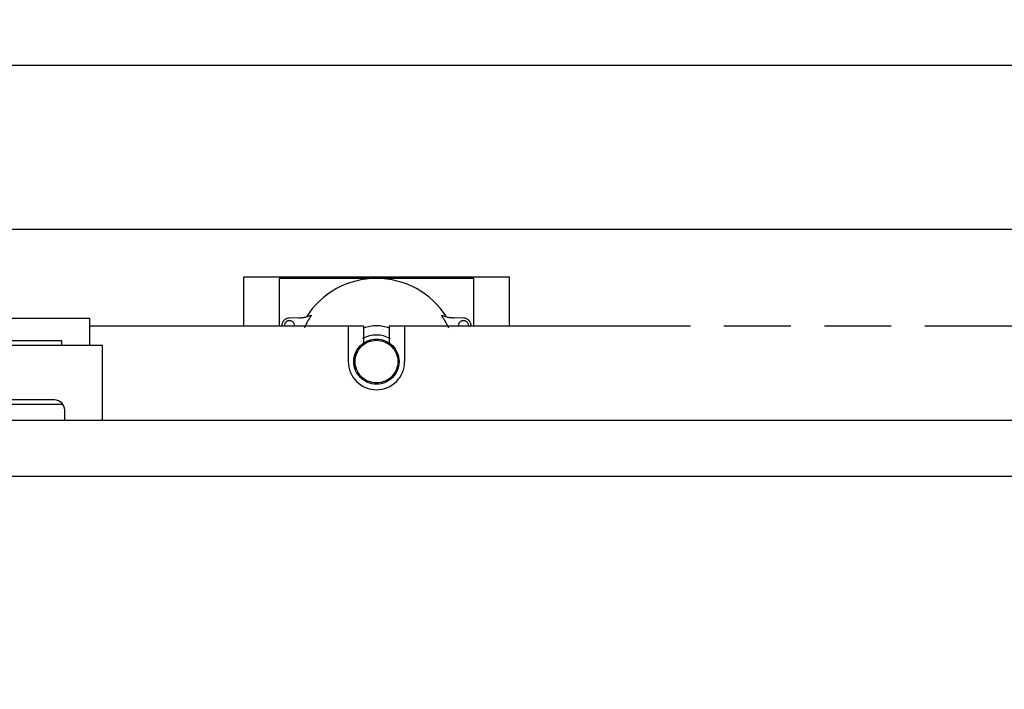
# Model space of a CAD drawing. Header units: millimetres. Extents: x 0 to 1189, y 0 to 841.
# Tile 63 of 106: x 795 to 891, y 268 to 333. Entities that reach past the tile are written whole.
import ezdxf
from ezdxf.enums import TextEntityAlignment as Align

# ---------------------------------------------------------------- set-up
doc = ezdxf.new("R2010")
doc.units = ezdxf.units.MM
doc.header["$LTSCALE"] = 65.395
doc.linetypes.add('PHANTOM', pattern=[0.8, 0.45, -0.05, 0.1, -0.05, 0.1, -0.05])
doc.layers.get('0').update_dxf_attribs({"linetype": 'CONTINUOUS'})
for name, color, linetype in [('32007_040000_TLKGS_KS_V_ABL655', 7, 'CONTINUOUS'), ('32007_041000_TLKGS_KS_V_ABL656', 7, 'CONTINUOUS'), ('32007_390500_01_SIMPLE1_T1_X_PBL709', 7, 'CONTINUOUS'), ('32007_390500_01_SIMPLE1_X_ABL708', 7, 'CONTINUOUS'), ('32097_000000_TLKGS_MARKETING_ABL654', 7, 'CONTINUOUS'), ('32097_030000_TLKGS_V_ABL664', 7, 'CONTINUOUS'), ('32097_100000_TLKGS_V_ABL665', 7, 'CONTINUOUS'), ('32097_152000_01_SIMPLE1_T1_VOR_PBL667', 7, 'CONTINUOUS'), ('32097_152000_01_SIMPLE1_T2_VOR_PBL724', 7, 'CONTINUOUS'), ('32097_152000_01_SIMPLE1_VORAB_ABL666', 7, 'CONTINUOUS'), ('32097_300000_TLKGS_V_ABL705', 7, 'CONTINUOUS'), ('32097_700000_TLKGS_V_ABL686', 7, 'CONTINUOUS'), ('32097_727000_01_SIMPLE1_T1_VOR_PBL688', 7, 'CONTINUOUS'), ('32097_727000_01_SIMPLE1_VORAB_ABL687', 7, 'CONTINUOUS'), ('34007_390700_01_SIMPLE1_T2_X_PBL707', 7, 'CONTINUOUS'), ('34007_390700_01_SIMPLE1_X#AF0_ABL706', 7, 'CONTINUOUS'), ('top_7_VBL653', 7, 'CONTINUOUS')]:
    doc.layers.add(name, color=color, linetype=linetype)
doc.styles.get("Standard").update_dxf_attribs({"font": 'txt', "width": 0.6})
doc.dimstyles.new('DIMSTYLE_2', dxfattribs={"dimtxt": 3.5, "dimasz": 3.5, "dimexe": 1.8, "dimexo": 0, "dimgap": 0.875, "dimtad": 1, "dimdec": 0, "dimlfac": 20, "dimdsep": 46, "dimtxsty": 'Standard', "dimblk": '_FILLED', "dimblk1": '_FILLED', "dimblk2": '_FILLED', "dimcen": 0.09, "dimadec": 0, "dimazin": 0, "dimtp": 2, "dimtm": 2, "dimtfac": 1, "dimtdec": 0, "dimtofl": 0, "dimtmove": 0, "dimatfit": 3, "dimldrblk": '_FILLED', "dimfxl": 1, "dimtolj": 1, "dimarcsym": 0})

# ---------------------------------------------------------------- blocks, each defined once
blk = doc.blocks.new('_FILLED')
at = {"color": 0, "linetype": 'ByBlock'}
blk.add_solid([(0, 0), (-1, 0.167), (-1, -0.167)], dxfattribs=at)
blk = doc.blocks.new('*D2')
at = {"color": 2, "linetype": 'Continuous'}
for p, q in [((1011.535, 312.9), (690.022, 312.9)), ((691.822, 312.9), (691.822, 254.565)), ((691.822, 196.231), (691.822, 254.565)), ((1004.12, 196.231), (690.022, 196.231))]:
    blk.add_line(p, q, dxfattribs=at)
at = {"color": 2, "linetype": 'Continuous', "xscale": 3.5, "yscale": 3.5, "zscale": 3.5}
for p, rotation in [((691.822, 312.9), 90), ((691.822, 196.231), 270)]:
    blk.add_blockref('_FILLED', p, dxfattribs=dict(at, rotation=rotation))
at = {"color": 2, "linetype": 'Continuous', "width": 0.636905}
blk.add_text('2333', height=3.5, rotation=90, dxfattribs=at).set_placement((690.947, 254.565), align=Align.CENTER)
blk = doc.blocks.new('*D33')
at = {"color": 2, "linetype": 'Continuous'}
for p, q in [((707.4, 285.975), (707.4, 330.763)), ((1084.5, 259.525), (1084.5, 330.763)), ((707.4, 328.963), (895.95, 328.963)), ((1084.5, 328.963), (895.95, 328.963))]:
    blk.add_line(p, q, dxfattribs=at)
at = {"color": 2, "linetype": 'Continuous', "xscale": 3.5, "yscale": 3.5, "zscale": 3.5, "rotation": 180}
blk.add_blockref('_FILLED', (707.4, 328.963), dxfattribs=at)
at = {"color": 2, "linetype": 'Continuous', "xscale": 3.5, "yscale": 3.5, "zscale": 3.5}
blk.add_blockref('_FILLED', (1084.5, 328.963), dxfattribs=at)
at = {"color": 2, "linetype": 'Continuous', "width": 0.672619}
blk.add_text('7542', height=3.5, dxfattribs=at).set_placement((895.95, 329.838), align=Align.CENTER)
blk = doc.blocks.new('32007_390500_01_SIMPLE1_T1_X_PBL709', base_point=(776.462, 302.905))
at = {"layer": '32007_390500_01_SIMPLE1_T1_X_PBL709', "color": 7, "linetype": 'Continuous'}
for p, q in [((751.425, 301.6), (751.425, 304.21)), ((801.5, 304.21), (751.425, 304.21)), ((801.5, 301.6), (801.5, 304.21))]:
    blk.add_line(p, q, dxfattribs=at)
blk = doc.blocks.new('32007_390500_01_SIMPLE1_X_ABL708', base_point=(776.4625, 302.905))
at = {"layer": '32007_390500_01_SIMPLE1_T1_X_PBL709'}
blk.add_blockref('32007_390500_01_SIMPLE1_T1_X_PBL709', (776.4625, 302.905), dxfattribs=at)
blk = doc.blocks.new('32007_041000_TLKGS_KS_V_ABL656', base_point=(754.45, 258.74))
at = {"layer": '32007_390500_01_SIMPLE1_X_ABL708'}
blk.add_blockref('32007_390500_01_SIMPLE1_X_ABL708', (776.462, 302.905), dxfattribs=at)
blk = doc.blocks.new('32007_040000_TLKGS_KS_V_ABL655', base_point=(754.45, 258.74))
at = {"layer": '32007_041000_TLKGS_KS_V_ABL656'}
blk.add_blockref('32007_041000_TLKGS_KS_V_ABL656', (754.45, 258.74), dxfattribs=at)
blk = doc.blocks.new('32097_152000_01_SIMPLE1_T1_VOR_PBL667', base_point=(858.125, 250))
at = {"layer": '32097_152000_01_SIMPLE1_T1_VOR_PBL667', "color": 8, "linetype": 'PHANTOM'}
for p, q in [((801.5, 303.5), (828.25, 303.5)), ((826.75, 303.5), (826.75, 300)), ((828.25, 303.5), (828.25, 301.81)), ((830.75, 303.5), (830.75, 301.81)), ((830.75, 303.5), (907.75, 303.5)), ((832.25, 303.5), (832.25, 300))]:
    blk.add_line(p, q, dxfattribs=at)
blk.add_arc((829.5, 300), 2.75, 180, 360, dxfattribs=at)
blk = doc.blocks.new('32097_152000_01_SIMPLE1_T2_VOR_PBL724', base_point=(829.5, 303.021))
at = {"layer": '32097_152000_01_SIMPLE1_T2_VOR_PBL724', "color": 8, "linetype": 'PHANTOM'}
for p, q in [((816.5, 308.25), (816.5, 303.5)), ((842.5, 308.25), (816.5, 308.25)), ((820, 308.125), (820, 303.5)), ((839, 308.125), (820, 308.125)), ((839, 303.5), (839, 308.125)), ((842.5, 303.5), (842.5, 308.25)), ((821.924, 304.276), (820.979, 304.25)), ((838.021, 304.25), (837.076, 304.276))]:
    blk.add_line(p, q, dxfattribs=at)
for radius in [2.207, 2.085]:
    blk.add_circle((829.5, 300), radius, dxfattribs=at)
for centre, radius, start, end in [((829.5, 300), 8.125, 32.57357, 147.42643), ((821, 303.5), 0.75, 91.618, 180.00863), ((821, 303.5), 0.5, 0, 180), ((821.825, 307.775), 3.5, 271.618, 292.71419), ((829.5, 300), 7.788, 144.28468, 154.99503), ((829.5, 300), 7.788, 25.00497, 35.71532), ((837.175, 307.775), 3.5, 247.28581, 268.382), ((838, 303.5), 0.5, 0, 180), ((838, 303.5), 0.75, 359.99137, 88.382), ((829.5, 300), 3.5, 69.01327, 110.98673), ((829.5, 300), 2.598, 58.92146, 121.07854)]:
    blk.add_arc(centre, radius, start, end, dxfattribs=at)
blk = doc.blocks.new('32097_152000_01_SIMPLE1_VORAB_ABL666', base_point=(858.125, 250))
at = {"layer": '32097_152000_01_SIMPLE1_T1_VOR_PBL667'}
blk.add_blockref('32097_152000_01_SIMPLE1_T1_VOR_PBL667', (858.125, 250), dxfattribs=at)
at = {"layer": '32097_152000_01_SIMPLE1_T2_VOR_PBL724'}
blk.add_blockref('32097_152000_01_SIMPLE1_T2_VOR_PBL724', (829.5, 303.021), dxfattribs=at)
blk = doc.blocks.new('32097_100000_TLKGS_V_ABL665', base_point=(858.125, 250))
at = {"layer": '32097_152000_01_SIMPLE1_VORAB_ABL666'}
blk.add_blockref('32097_152000_01_SIMPLE1_VORAB_ABL666', (858.125, 250), dxfattribs=at)
blk = doc.blocks.new('32097_727000_01_SIMPLE1_T1_VOR_PBL688', base_point=(889.056, 267.402))
at = {"layer": '32097_727000_01_SIMPLE1_T1_VOR_PBL688', "color": 7, "linetype": 'Continuous'}
for p, q in [((977.575, 294.25), (731.475, 294.25)), ((977.575, 288.784), (731.475, 288.784))]:
    blk.add_line(p, q, dxfattribs=at)
blk = doc.blocks.new('32097_727000_01_SIMPLE1_VORAB_ABL687', base_point=(889.056, 267.402))
at = {"layer": '32097_727000_01_SIMPLE1_T1_VOR_PBL688'}
blk.add_blockref('32097_727000_01_SIMPLE1_T1_VOR_PBL688', (889.056, 267.402), dxfattribs=at)
blk = doc.blocks.new('32097_700000_TLKGS_V_ABL686', base_point=(889.056, 267.402))
at = {"layer": '32097_727000_01_SIMPLE1_VORAB_ABL687'}
blk.add_blockref('32097_727000_01_SIMPLE1_VORAB_ABL687', (889.056, 267.402), dxfattribs=at)
blk = doc.blocks.new('34007_390700_01_SIMPLE1_T2_X_PBL707', base_point=(776.483, 298.155))
at = {"layer": '34007_390700_01_SIMPLE1_T2_X_PBL707', "color": 7, "linetype": 'Continuous'}
for p, q in [((754.25, 301.6), (754.25, 302.061)), ((754.25, 302.061), (798.75, 302.061)), ((798.75, 302.061), (798.75, 301.6)), ((750.25, 294.25), (750.25, 301.6)), ((750.25, 301.6), (802.715, 301.6)), ((802.715, 301.6), (802.715, 294.25)), ((772.92, 296.25), (754.92, 296.25)), ((798.05, 296.25), (780.05, 296.25)), ((754.25, 295.811), (754.25, 295.991)), ((773.746, 295.811), (754.25, 295.811)), ((798.75, 295.811), (779.224, 295.811)), ((798.75, 295.963), (798.75, 295.811)), ((753.92, 295.25), (753.92, 294.25)), ((773.92, 294.25), (773.92, 295.25)), ((779.05, 295.25), (779.05, 294.25)), ((799.05, 294.25), (799.05, 295.25))]:
    blk.add_line(p, q, dxfattribs=at)
for centre, start, end in [((754.92, 295.25), 90, 180), ((772.92, 295.25), 0, 90), ((780.05, 295.25), 90, 180), ((798.05, 295.25), 0, 90)]:
    blk.add_arc(centre, 1, start, end, dxfattribs=at)
blk = doc.blocks.new('34007_390700_01_SIMPLE1_X#AF0_ABL706', base_point=(855.983, 298.155))
at = {"layer": '34007_390700_01_SIMPLE1_T2_X_PBL707'}
blk.add_blockref('34007_390700_01_SIMPLE1_T2_X_PBL707', (776.483, 298.155), dxfattribs=at)
blk = doc.blocks.new('32097_300000_TLKGS_V_ABL705', base_point=(855.983, 298.155))
at = {"layer": '34007_390700_01_SIMPLE1_X#AF0_ABL706'}
blk.add_blockref('34007_390700_01_SIMPLE1_X#AF0_ABL706', (855.983, 298.155), dxfattribs=at)
blk = doc.blocks.new('32097_030000_TLKGS_V_ABL664', base_point=(889.056, 252.325))
at = {"layer": '32097_100000_TLKGS_V_ABL665'}
blk.add_blockref('32097_100000_TLKGS_V_ABL665', (858.125, 250), dxfattribs=at)
at = {"layer": '32097_300000_TLKGS_V_ABL705'}
blk.add_blockref('32097_300000_TLKGS_V_ABL705', (855.983, 298.155), dxfattribs=at)
at = {"layer": '32097_700000_TLKGS_V_ABL686'}
blk.add_blockref('32097_700000_TLKGS_V_ABL686', (889.056, 267.402), dxfattribs=at)
blk = doc.blocks.new('32097_000000_TLKGS_MARKETING_ABL654', base_point=(888.237, 252.325))
at = {"layer": '32007_040000_TLKGS_KS_V_ABL655'}
blk.add_blockref('32007_040000_TLKGS_KS_V_ABL655', (754.45, 258.74), dxfattribs=at)
at = {"layer": '32097_030000_TLKGS_V_ABL664'}
blk.add_blockref('32097_030000_TLKGS_V_ABL664', (889.056, 252.325), dxfattribs=at)
blk = doc.blocks.new('TOP_7_VBL653', base_point=(896.95, 252.325))
at = {"layer": '32097_000000_TLKGS_MARKETING_ABL654'}
blk.add_blockref('32097_000000_TLKGS_MARKETING_ABL654', (888.237, 252.325), dxfattribs=at)

msp = doc.modelspace()

# ---------------------------------------------------------------- block references
at = {"layer": 'top_7_VBL653'}
msp.add_blockref('TOP_7_VBL653', (896.95002, 252.325), dxfattribs=at)

# ---------------------------------------------------------------- dimensions: what is measured, and where the dimension line sits
at = {"color": 2, "linetype": 'Continuous'}
dim = msp.add_linear_dim(base=(1084.50004, 328.9632), p1=(707.4, 285.975), p2=(1084.50004, 259.525), dimstyle='DIMSTYLE_2', dxfattribs=at)
dim.commit()
dim.dimension.update_dxf_attribs({"geometry": '*D33', "text_midpoint": (895.61672, 328.9632), "dimtype": 160})
dim = msp.add_linear_dim(base=(691.8215, 196.23085), p1=(1011.535, 312.9), p2=(1004.11977, 196.23085), angle=270, dimstyle='DIMSTYLE_2', dxfattribs=at)
dim.commit()
dim.dimension.update_dxf_attribs({"geometry": '*D2', "text_midpoint": (691.8215, 254.23211), "dimtype": 160})

doc.saveas('drawing.dxf')
